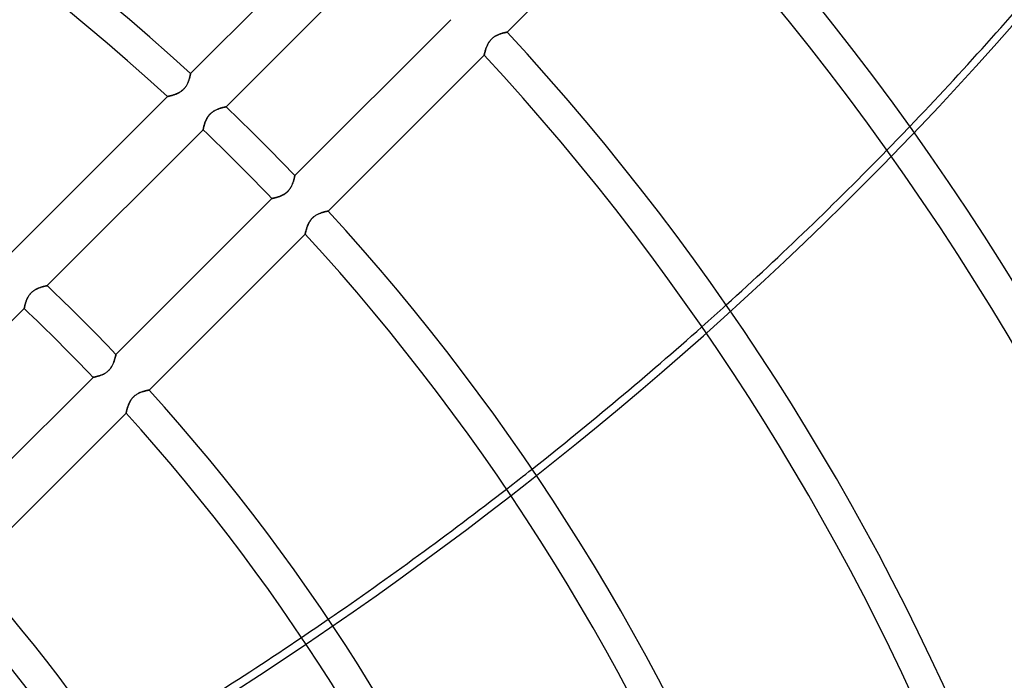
# Model space of a CAD drawing. Header units: millimetres. Extents: x -288 to 288, y -288 to 288.
# Tile 49 of 58: x 94 to 163, y 73 to 119. Entities that reach past the tile are written whole.
import ezdxf

# ---------------------------------------------------------------- set-up
doc = ezdxf.new("R2010")
doc.units = ezdxf.units.MM
doc.layers.add('MAIN-1', color=7, linetype='Continuous')
doc.layers.add('MAIN-2', color=7, linetype='Continuous')

msp = doc.modelspace()

# ---------------------------------------------------------------- linework, layer by layer
at = {"layer": 'MAIN-1'}
for p, q in [((127.911, 118.323), (138.786, 129.197)), ((116.724, 126.312), (105.848, 115.436)), ((108.323, 113.117), (119.192, 123.986)), ((123.986, 119.192), (113.117, 108.323)), ((127.029, 118.01), (127.079, 118.042)), ((127.079, 118.042), (127.13, 118.071)), ((127.13, 118.071), (127.181, 118.097)), ((127.181, 118.097), (127.232, 118.122)), ((127.232, 118.122), (127.283, 118.144)), ((127.283, 118.144), (127.333, 118.165)), ((127.333, 118.165), (127.382, 118.184)), ((127.382, 118.184), (127.431, 118.201)), ((127.431, 118.201), (127.478, 118.216)), ((127.478, 118.216), (127.524, 118.231)), ((127.524, 118.231), (127.568, 118.244)), ((127.568, 118.244), (127.611, 118.255)), ((127.611, 118.255), (127.651, 118.266)), ((127.651, 118.266), (127.69, 118.276)), ((127.69, 118.276), (127.725, 118.284)), ((127.725, 118.284), (127.759, 118.292)), ((127.759, 118.292), (127.789, 118.298)), ((127.789, 118.298), (127.817, 118.304)), ((127.817, 118.304), (127.841, 118.309)), ((127.841, 118.309), (127.862, 118.314)), ((127.862, 118.314), (127.88, 118.317)), ((127.88, 118.317), (127.894, 118.32)), ((127.894, 118.32), (127.903, 118.322)), ((127.903, 118.322), (127.909, 118.323)), ((127.909, 118.323), (127.911, 118.323)), ((126.489, 117.325), (126.51, 117.375)), ((126.51, 117.375), (126.533, 117.425)), ((126.533, 117.425), (126.558, 117.476)), ((126.558, 117.476), (126.585, 117.527)), ((126.585, 117.527), (126.615, 117.577)), ((126.615, 117.577), (126.646, 117.628)), ((126.646, 117.628), (126.68, 117.677)), ((126.68, 117.677), (126.717, 117.726)), ((126.717, 117.726), (126.755, 117.772)), ((126.755, 117.772), (126.796, 117.817)), ((126.796, 117.817), (126.839, 117.86)), ((126.839, 117.86), (126.883, 117.901)), ((126.883, 117.901), (126.931, 117.94)), ((126.931, 117.94), (126.979, 117.976)), ((126.979, 117.976), (127.029, 118.01)), ((115.436, 105.848), (126.312, 116.724)), ((126.312, 116.724), (126.313, 116.726)), ((126.313, 116.726), (126.314, 116.732)), ((126.314, 116.732), (126.316, 116.743)), ((126.316, 116.743), (126.319, 116.757)), ((126.319, 116.757), (126.323, 116.776)), ((126.323, 116.776), (126.328, 116.798)), ((126.328, 116.798), (126.334, 116.824)), ((126.334, 116.824), (126.341, 116.853)), ((126.341, 116.853), (126.349, 116.885)), ((126.349, 116.885), (126.358, 116.92)), ((126.358, 116.92), (126.368, 116.958)), ((126.368, 116.958), (126.379, 116.999)), ((126.379, 116.999), (126.391, 117.041)), ((126.391, 117.041), (126.404, 117.085)), ((126.404, 117.085), (126.419, 117.131)), ((126.419, 117.131), (126.434, 117.178)), ((126.434, 117.178), (126.451, 117.226)), ((126.451, 117.226), (126.469, 117.275)), ((126.469, 117.275), (126.489, 117.325)), ((105.816, 115.281), (105.808, 115.246)), ((105.823, 115.312), (105.816, 115.281)), ((105.829, 115.34), (105.823, 115.312)), ((105.834, 115.365), (105.829, 115.34)), ((105.838, 115.386), (105.834, 115.365)), ((105.842, 115.404), (105.838, 115.386)), ((105.844, 115.418), (105.842, 115.404)), ((105.846, 115.428), (105.844, 115.418)), ((105.847, 115.434), (105.846, 115.428)), ((105.848, 115.436), (105.847, 115.434)), ((105.564, 114.6), (105.533, 114.55)), ((105.593, 114.65), (105.564, 114.6)), ((105.619, 114.7), (105.593, 114.65)), ((105.644, 114.75), (105.619, 114.7)), ((105.666, 114.799), (105.644, 114.75)), ((105.686, 114.849), (105.666, 114.799)), ((105.705, 114.898), (105.686, 114.849)), ((105.723, 114.946), (105.705, 114.898)), ((105.739, 114.994), (105.723, 114.946)), ((105.753, 115.04), (105.739, 114.994)), ((105.766, 115.085), (105.753, 115.04)), ((105.779, 115.129), (105.766, 115.085)), ((105.79, 115.17), (105.779, 115.129)), ((105.799, 115.21), (105.79, 115.17)), ((105.808, 115.246), (105.799, 115.21)), ((104.526, 113.904), (104.485, 113.893)), ((104.568, 113.917), (104.526, 113.904)), ((104.613, 113.93), (104.568, 113.917)), ((104.659, 113.945), (104.613, 113.93)), ((104.706, 113.96), (104.659, 113.945)), ((104.755, 113.978), (104.706, 113.96)), ((104.804, 113.996), (104.755, 113.978)), ((104.854, 114.016), (104.804, 113.996)), ((104.904, 114.038), (104.854, 114.016)), ((104.955, 114.061), (104.904, 114.038)), ((105.005, 114.086), (104.955, 114.061)), ((105.055, 114.113), (105.005, 114.086)), ((105.106, 114.142), (105.055, 114.113)), ((105.155, 114.173), (105.106, 114.142)), ((105.204, 114.207), (105.155, 114.173)), ((105.252, 114.243), (105.204, 114.207)), ((105.298, 114.281), (105.252, 114.243)), ((105.343, 114.321), (105.298, 114.281)), ((105.385, 114.364), (105.343, 114.321)), ((105.426, 114.408), (105.385, 114.364)), ((105.464, 114.454), (105.426, 114.408)), ((105.5, 114.502), (105.464, 114.454)), ((105.533, 114.55), (105.5, 114.502)), ((104.248, 113.836), (93.37, 102.958)), ((104.25, 113.837), (104.248, 113.836)), ((104.257, 113.838), (104.25, 113.837)), ((104.267, 113.841), (104.257, 113.838)), ((104.282, 113.844), (104.267, 113.841)), ((104.301, 113.848), (104.282, 113.844)), ((104.323, 113.853), (104.301, 113.848)), ((104.35, 113.859), (104.323, 113.853)), ((104.379, 113.866), (104.35, 113.859)), ((104.412, 113.874), (104.379, 113.866)), ((104.447, 113.883), (104.412, 113.874)), ((104.485, 113.893), (104.447, 113.883)), ((107.114, 112.507), (107.152, 112.553)), ((107.152, 112.553), (107.193, 112.597)), ((107.193, 112.597), (107.235, 112.639)), ((107.235, 112.639), (107.28, 112.679)), ((107.28, 112.679), (107.326, 112.718)), ((107.326, 112.718), (107.374, 112.754)), ((107.374, 112.754), (107.423, 112.787)), ((107.423, 112.787), (107.472, 112.818)), ((107.472, 112.818), (107.522, 112.847)), ((107.522, 112.847), (107.573, 112.874)), ((107.573, 112.874), (107.623, 112.898)), ((107.623, 112.898), (107.673, 112.921)), ((107.673, 112.921), (107.723, 112.943)), ((107.723, 112.943), (107.773, 112.962)), ((107.773, 112.962), (107.822, 112.981)), ((107.822, 112.981), (107.871, 112.997)), ((107.871, 112.997), (107.918, 113.013)), ((107.918, 113.013), (107.964, 113.027)), ((107.964, 113.027), (108.008, 113.04)), ((108.008, 113.04), (108.05, 113.052)), ((108.05, 113.052), (108.09, 113.063)), ((108.09, 113.063), (108.127, 113.072)), ((108.127, 113.072), (108.162, 113.081)), ((108.162, 113.081), (108.194, 113.088)), ((108.194, 113.088), (108.223, 113.095)), ((108.223, 113.095), (108.249, 113.101)), ((108.249, 113.101), (108.271, 113.106)), ((108.271, 113.106), (108.289, 113.11)), ((108.289, 113.11), (108.304, 113.113)), ((108.304, 113.113), (108.314, 113.115)), ((108.314, 113.115), (108.32, 113.116)), ((108.32, 113.116), (108.323, 113.117)), ((106.796, 111.83), (106.809, 111.874)), ((106.809, 111.874), (106.822, 111.919)), ((106.822, 111.919), (106.837, 111.966)), ((106.837, 111.966), (106.853, 112.014)), ((106.853, 112.014), (106.871, 112.062)), ((106.871, 112.062), (106.89, 112.111)), ((106.89, 112.111), (106.911, 112.161)), ((106.911, 112.161), (106.933, 112.21)), ((106.933, 112.21), (106.958, 112.261)), ((106.958, 112.261), (106.984, 112.311)), ((106.984, 112.311), (107.013, 112.361)), ((107.013, 112.361), (107.044, 112.41)), ((107.044, 112.41), (107.078, 112.459)), ((107.078, 112.459), (107.114, 112.507)), ((95.854, 100.649), (106.724, 111.518)), ((106.724, 111.518), (106.725, 111.52)), ((106.725, 111.52), (106.726, 111.527)), ((106.726, 111.527), (106.728, 111.537)), ((106.728, 111.537), (106.731, 111.551)), ((106.731, 111.551), (106.734, 111.569)), ((106.734, 111.569), (106.739, 111.591)), ((106.739, 111.591), (106.744, 111.616)), ((106.744, 111.616), (106.75, 111.645)), ((106.75, 111.645), (106.757, 111.677)), ((106.757, 111.677), (106.766, 111.711)), ((106.766, 111.711), (106.775, 111.749)), ((106.775, 111.749), (106.785, 111.788)), ((106.785, 111.788), (106.796, 111.83)), ((112.949, 107.74), (112.93, 107.694)), ((112.967, 107.786), (112.949, 107.74)), ((112.984, 107.832), (112.967, 107.786)), ((112.999, 107.876), (112.984, 107.832)), ((113.014, 107.92), (112.999, 107.876)), ((113.027, 107.963), (113.014, 107.92)), ((113.039, 108.004), (113.027, 107.963)), ((113.05, 108.043), (113.039, 108.004)), ((113.06, 108.081), (113.05, 108.043)), ((113.07, 108.117), (113.06, 108.081)), ((113.078, 108.15), (113.07, 108.117)), ((113.085, 108.181), (113.078, 108.15)), ((113.092, 108.21), (113.085, 108.181)), ((113.098, 108.235), (113.092, 108.21)), ((113.103, 108.258), (113.098, 108.235)), ((113.107, 108.277), (113.103, 108.258)), ((113.111, 108.293), (113.107, 108.277)), ((113.113, 108.306), (113.111, 108.293)), ((113.115, 108.315), (113.113, 108.306)), ((113.116, 108.321), (113.115, 108.315)), ((113.117, 108.323), (113.116, 108.321)), ((112.428, 107.056), (112.382, 107.026)), ((112.474, 107.089), (112.428, 107.056)), ((112.518, 107.123), (112.474, 107.089)), ((112.561, 107.16), (112.518, 107.123)), ((112.602, 107.198), (112.561, 107.16)), ((112.641, 107.238), (112.602, 107.198)), ((112.679, 107.279), (112.641, 107.238)), ((112.715, 107.323), (112.679, 107.279)), ((112.749, 107.367), (112.715, 107.323)), ((112.781, 107.413), (112.749, 107.367)), ((112.81, 107.459), (112.781, 107.413)), ((112.838, 107.506), (112.81, 107.459)), ((112.864, 107.553), (112.838, 107.506)), ((112.888, 107.6), (112.864, 107.553)), ((112.91, 107.647), (112.888, 107.6)), ((112.93, 107.694), (112.91, 107.647)), ((111.518, 106.724), (100.649, 95.854)), ((111.52, 106.725), (111.518, 106.724)), ((111.526, 106.726), (111.52, 106.725)), ((111.535, 106.727), (111.526, 106.726)), ((111.547, 106.73), (111.535, 106.727)), ((111.563, 106.733), (111.547, 106.73)), ((111.582, 106.737), (111.563, 106.733)), ((111.605, 106.742), (111.582, 106.737)), ((111.63, 106.747), (111.605, 106.742)), ((111.658, 106.753), (111.63, 106.747)), ((111.689, 106.76), (111.658, 106.753)), ((111.722, 106.768), (111.689, 106.76)), ((111.758, 106.777), (111.722, 106.768)), ((111.795, 106.787), (111.758, 106.777)), ((111.835, 106.798), (111.795, 106.787)), ((111.876, 106.809), (111.835, 106.798)), ((111.919, 106.822), (111.876, 106.809)), ((111.963, 106.836), (111.919, 106.822)), ((112.008, 106.851), (111.963, 106.836)), ((112.054, 106.868), (112.008, 106.851)), ((112.1, 106.886), (112.054, 106.868)), ((112.147, 106.905), (112.1, 106.886)), ((112.194, 106.926), (112.147, 106.905)), ((112.241, 106.948), (112.194, 106.926)), ((112.288, 106.972), (112.241, 106.948)), ((112.335, 106.998), (112.288, 106.972)), ((112.382, 107.026), (112.335, 106.998)), ((114.777, 105.656), (114.824, 105.677)), ((114.824, 105.677), (114.871, 105.695)), ((114.871, 105.695), (114.917, 105.713)), ((114.917, 105.713), (114.962, 105.728)), ((114.962, 105.728), (115.007, 105.743)), ((115.007, 105.743), (115.05, 105.756)), ((115.05, 105.756), (115.091, 105.768)), ((115.091, 105.768), (115.131, 105.779)), ((115.131, 105.779), (115.169, 105.789)), ((115.169, 105.789), (115.205, 105.798)), ((115.205, 105.798), (115.24, 105.807)), ((115.24, 105.807), (115.272, 105.814)), ((115.272, 105.814), (115.301, 105.82)), ((115.301, 105.82), (115.328, 105.826)), ((115.328, 105.826), (115.353, 105.831)), ((115.353, 105.831), (115.374, 105.836)), ((115.374, 105.836), (115.393, 105.839)), ((115.393, 105.839), (115.408, 105.842)), ((115.408, 105.842), (115.42, 105.845)), ((115.42, 105.845), (115.429, 105.846)), ((115.429, 105.846), (115.434, 105.847)), ((115.434, 105.847), (115.436, 105.848)), ((114.072, 104.977), (114.096, 105.025)), ((114.096, 105.025), (114.122, 105.072)), ((114.122, 105.072), (114.15, 105.12)), ((114.15, 105.12), (114.181, 105.167)), ((114.181, 105.167), (114.213, 105.213)), ((114.213, 105.213), (114.247, 105.258)), ((114.247, 105.258), (114.284, 105.301)), ((114.284, 105.301), (114.322, 105.343)), ((114.322, 105.343), (114.362, 105.384)), ((114.362, 105.384), (114.404, 105.422)), ((114.404, 105.422), (114.448, 105.459)), ((114.448, 105.459), (114.493, 105.494)), ((114.493, 105.494), (114.539, 105.526)), ((114.539, 105.526), (114.586, 105.556)), ((114.586, 105.556), (114.633, 105.584)), ((114.633, 105.584), (114.681, 105.61)), ((114.681, 105.61), (114.729, 105.634)), ((114.729, 105.634), (114.777, 105.656)), ((113.846, 104.294), (113.851, 104.313)), ((113.851, 104.313), (113.856, 104.336)), ((113.856, 104.336), (113.862, 104.362)), ((113.862, 104.362), (113.869, 104.391)), ((113.869, 104.391), (113.877, 104.422)), ((113.877, 104.422), (113.886, 104.456)), ((113.886, 104.456), (113.895, 104.492)), ((113.895, 104.492), (113.906, 104.53)), ((113.906, 104.53), (113.917, 104.57)), ((113.917, 104.57), (113.93, 104.612)), ((113.93, 104.612), (113.943, 104.655)), ((113.943, 104.655), (113.958, 104.699)), ((113.958, 104.699), (113.974, 104.744)), ((113.974, 104.744), (113.99, 104.79)), ((113.99, 104.79), (114.009, 104.836)), ((114.009, 104.836), (114.028, 104.883)), ((114.028, 104.883), (114.049, 104.93)), ((114.049, 104.93), (114.072, 104.977)), ((102.958, 93.37), (113.836, 104.248)), ((113.836, 104.248), (113.837, 104.25)), ((113.837, 104.25), (113.838, 104.256)), ((113.838, 104.256), (113.84, 104.265)), ((113.84, 104.265), (113.843, 104.278)), ((113.843, 104.278), (113.846, 104.294)), ((94.767, 100.171), (94.811, 100.211)), ((94.811, 100.211), (94.858, 100.249)), ((94.858, 100.249), (94.906, 100.285)), ((94.906, 100.285), (94.955, 100.318)), ((94.955, 100.318), (95.004, 100.35)), ((95.004, 100.35), (95.054, 100.378)), ((95.054, 100.378), (95.104, 100.405)), ((95.104, 100.405), (95.155, 100.43)), ((95.155, 100.43), (95.205, 100.453)), ((95.205, 100.453), (95.255, 100.474)), ((95.255, 100.474), (95.305, 100.494)), ((95.305, 100.494), (95.354, 100.512)), ((95.354, 100.512), (95.402, 100.529)), ((95.402, 100.529), (95.449, 100.544)), ((95.449, 100.544), (95.495, 100.559)), ((95.495, 100.559), (95.539, 100.572)), ((95.539, 100.572), (95.581, 100.583)), ((95.581, 100.583), (95.621, 100.594)), ((95.621, 100.594), (95.659, 100.604)), ((95.659, 100.604), (95.694, 100.613)), ((95.694, 100.613), (95.726, 100.62)), ((95.726, 100.62), (95.755, 100.627)), ((95.755, 100.627), (95.78, 100.633)), ((95.78, 100.633), (95.803, 100.638)), ((95.803, 100.638), (95.821, 100.642)), ((95.821, 100.642), (95.835, 100.645)), ((95.835, 100.645), (95.846, 100.647)), ((95.846, 100.647), (95.852, 100.648)), ((95.852, 100.648), (95.854, 100.649)), ((94.354, 99.451), (94.368, 99.498)), ((94.368, 99.498), (94.385, 99.545)), ((94.385, 99.545), (94.402, 99.594)), ((94.402, 99.594), (94.421, 99.643)), ((94.421, 99.643), (94.442, 99.692)), ((94.442, 99.692), (94.464, 99.742)), ((94.464, 99.742), (94.489, 99.792)), ((94.489, 99.792), (94.516, 99.842)), ((94.516, 99.842), (94.544, 99.892)), ((94.544, 99.892), (94.576, 99.942)), ((94.576, 99.942), (94.609, 99.991)), ((94.609, 99.991), (94.646, 100.038)), ((94.646, 100.038), (94.684, 100.084)), ((94.684, 100.084), (94.724, 100.128)), ((94.724, 100.128), (94.767, 100.171)), ((83.385, 88.179), (94.256, 99.05)), ((94.256, 99.052), (94.257, 99.058)), ((94.256, 99.05), (94.256, 99.052)), ((94.257, 99.058), (94.259, 99.069)), ((94.259, 99.069), (94.262, 99.083)), ((94.262, 99.083), (94.266, 99.101)), ((94.266, 99.101), (94.27, 99.123)), ((94.27, 99.123), (94.276, 99.148)), ((94.276, 99.148), (94.282, 99.177)), ((94.282, 99.177), (94.289, 99.208)), ((94.289, 99.208), (94.297, 99.243)), ((94.297, 99.243), (94.306, 99.28)), ((94.306, 99.28), (94.316, 99.32)), ((94.316, 99.32), (94.328, 99.362)), ((94.328, 99.362), (94.34, 99.406)), ((94.34, 99.406), (94.354, 99.451)), ((100.531, 95.408), (100.515, 95.363)), ((100.545, 95.452), (100.531, 95.408)), ((100.558, 95.494), (100.545, 95.452)), ((100.571, 95.535), (100.558, 95.494)), ((100.582, 95.575), (100.571, 95.535)), ((100.592, 95.613), (100.582, 95.575)), ((100.601, 95.649), (100.592, 95.613)), ((100.61, 95.682), (100.601, 95.649)), ((100.617, 95.713), (100.61, 95.682)), ((100.624, 95.742), (100.617, 95.713)), ((100.63, 95.767), (100.624, 95.742)), ((100.635, 95.79), (100.63, 95.767)), ((100.639, 95.809), (100.635, 95.79)), ((100.643, 95.825), (100.639, 95.809)), ((100.645, 95.838), (100.643, 95.825)), ((100.647, 95.847), (100.645, 95.838)), ((100.648, 95.853), (100.647, 95.847)), ((100.649, 95.854), (100.648, 95.853)), ((100.093, 94.691), (100.05, 94.655)), ((100.134, 94.729), (100.093, 94.691)), ((100.173, 94.769), (100.134, 94.729)), ((100.21, 94.811), (100.173, 94.769)), ((100.246, 94.854), (100.21, 94.811)), ((100.28, 94.899), (100.246, 94.854)), ((100.312, 94.945), (100.28, 94.899)), ((100.342, 94.991), (100.312, 94.945)), ((100.369, 95.038), (100.342, 94.991)), ((100.395, 95.085), (100.369, 95.038)), ((100.419, 95.132), (100.395, 95.085)), ((100.441, 95.179), (100.419, 95.132)), ((100.462, 95.226), (100.441, 95.179)), ((100.481, 95.272), (100.462, 95.226)), ((100.499, 95.318), (100.481, 95.272)), ((100.515, 95.363), (100.499, 95.318)), ((99.05, 94.256), (88.179, 83.385)), ((99.052, 94.256), (99.05, 94.256)), ((99.057, 94.257), (99.052, 94.256)), ((99.066, 94.259), (99.057, 94.257)), ((99.079, 94.261), (99.066, 94.259)), ((99.095, 94.265), (99.079, 94.261)), ((99.114, 94.269), (99.095, 94.265)), ((99.136, 94.273), (99.114, 94.269)), ((99.162, 94.279), (99.136, 94.273)), ((99.19, 94.285), (99.162, 94.279)), ((99.221, 94.292), (99.19, 94.285)), ((99.254, 94.3), (99.221, 94.292)), ((99.289, 94.309), (99.254, 94.3)), ((99.327, 94.318), (99.289, 94.309)), ((99.367, 94.329), (99.327, 94.318)), ((99.408, 94.341), (99.367, 94.329)), ((99.451, 94.354), (99.408, 94.341)), ((99.495, 94.368), (99.451, 94.354)), ((99.54, 94.383), (99.495, 94.368)), ((99.586, 94.399), (99.54, 94.383)), ((99.632, 94.417), (99.586, 94.399)), ((99.679, 94.436), (99.632, 94.417)), ((99.726, 94.457), (99.679, 94.436)), ((99.773, 94.479), (99.726, 94.457)), ((99.82, 94.503), (99.773, 94.479)), ((99.867, 94.529), (99.82, 94.503)), ((99.914, 94.557), (99.867, 94.529)), ((99.96, 94.588), (99.914, 94.557)), ((100.005, 94.62), (99.96, 94.588)), ((100.05, 94.655), (100.005, 94.62)), ((102.691, 93.312), (102.728, 93.321)), ((102.728, 93.321), (102.762, 93.329)), ((102.762, 93.329), (102.794, 93.336)), ((102.794, 93.336), (102.823, 93.343)), ((102.823, 93.343), (102.85, 93.348)), ((102.85, 93.348), (102.875, 93.353)), ((102.875, 93.353), (102.896, 93.358)), ((102.896, 93.358), (102.915, 93.361)), ((102.915, 93.361), (102.93, 93.364)), ((102.93, 93.364), (102.942, 93.367)), ((102.942, 93.367), (102.951, 93.368)), ((102.951, 93.368), (102.956, 93.369)), ((102.956, 93.369), (102.958, 93.37)), ((101.645, 92.594), (101.673, 92.642)), ((101.673, 92.642), (101.703, 92.688)), ((101.703, 92.688), (101.735, 92.735)), ((101.735, 92.735), (101.77, 92.78)), ((101.77, 92.78), (101.806, 92.824)), ((101.806, 92.824), (101.844, 92.866)), ((101.844, 92.866), (101.884, 92.906)), ((101.884, 92.906), (101.926, 92.944)), ((101.926, 92.944), (101.97, 92.981)), ((101.97, 92.981), (102.015, 93.016)), ((102.015, 93.016), (102.061, 93.048)), ((102.061, 93.048), (102.108, 93.079)), ((102.108, 93.079), (102.156, 93.107)), ((102.156, 93.107), (102.203, 93.133)), ((102.203, 93.133), (102.251, 93.157)), ((102.251, 93.157), (102.299, 93.179)), ((102.299, 93.179), (102.346, 93.199)), ((102.346, 93.199), (102.393, 93.218)), ((102.393, 93.218), (102.439, 93.235)), ((102.439, 93.235), (102.485, 93.251)), ((102.485, 93.251), (102.529, 93.265)), ((102.529, 93.265), (102.572, 93.279)), ((102.572, 93.279), (102.613, 93.291)), ((102.613, 93.291), (102.653, 93.302)), ((102.653, 93.302), (102.691, 93.312)), ((101.399, 91.944), (101.407, 91.978)), ((101.407, 91.978), (101.417, 92.014)), ((101.417, 92.014), (101.428, 92.052)), ((101.428, 92.052), (101.439, 92.092)), ((101.439, 92.092), (101.452, 92.134)), ((101.452, 92.134), (101.465, 92.177)), ((101.465, 92.177), (101.48, 92.221)), ((101.48, 92.221), (101.496, 92.266)), ((101.496, 92.266), (101.513, 92.312)), ((101.513, 92.312), (101.531, 92.358)), ((101.531, 92.358), (101.551, 92.404)), ((101.551, 92.404), (101.571, 92.452)), ((101.571, 92.452), (101.594, 92.499)), ((101.594, 92.499), (101.618, 92.547)), ((101.618, 92.547), (101.645, 92.594)), ((90.476, 80.888), (101.358, 91.77)), ((101.358, 91.771), (101.36, 91.777)), ((101.358, 91.77), (101.358, 91.771)), ((101.36, 91.777), (101.362, 91.786)), ((101.362, 91.786), (101.364, 91.799)), ((101.364, 91.799), (101.368, 91.815)), ((101.368, 91.815), (101.373, 91.835)), ((101.373, 91.835), (101.378, 91.858)), ((101.378, 91.858), (101.384, 91.884)), ((101.384, 91.884), (101.391, 91.913)), ((101.391, 91.913), (101.399, 91.944))]:
    msp.add_line(p, q, dxfattribs=at)
for radius, start, end in [(156.618, 47.48113, 132.51889), (154.358, 47.51745, 132.48251), (209.502, 0, 43.14544), (207.242, 0, 43.12522), (191.874, 0, 42.97499), (189.614, 0, 42.95086), (174.246, 0, 42.77004), (171.986, 0, 42.7407), (156.618, 43.75971, 46.24027), (154.358, 43.74155, 46.25844), (156.618, 0, 42.51891), (154.358, 0, 42.48253), (138.99, 43.60243, 46.39761), (136.73, 43.57928, 46.4207), (138.99, 0, 42.20396), (136.73, 0, 42.15772), (121.362, 0, 41.79744), (119.102, 0, 41.86505)]:
    msp.add_arc((0, 0), radius, start, end, dxfattribs=at)
for start_param, end_param in [(2.157257, 2.228425), (2.077485, 2.146927), (1.999288, 2.06738), (1.922256, 1.989356), (1.845958, 1.912442)]:
    msp.add_ellipse((-16.676, 222.18), major_axis=(-223.536, -72.631), ratio=0.809017, start_param=start_param, end_param=end_param, dxfattribs=at)
at = {"layer": 'MAIN-2'}
for p, q in [((127.075, 118.039), (127.026, 118.008)), ((127.125, 118.068), (127.075, 118.039)), ((127.175, 118.094), (127.125, 118.068)), ((127.225, 118.119), (127.175, 118.094)), ((127.275, 118.141), (127.225, 118.119)), ((127.324, 118.161), (127.275, 118.141)), ((127.373, 118.18), (127.324, 118.161)), ((127.421, 118.198), (127.373, 118.18)), ((127.469, 118.214), (127.421, 118.198)), ((127.515, 118.228), (127.469, 118.214)), ((127.56, 118.241), (127.515, 118.228)), ((127.604, 118.254), (127.56, 118.241)), ((127.646, 118.265), (127.604, 118.254)), ((127.685, 118.274), (127.646, 118.265)), ((127.722, 118.283), (127.685, 118.274)), ((127.756, 118.291), (127.722, 118.283)), ((127.787, 118.298), (127.756, 118.291)), ((127.815, 118.304), (127.787, 118.298)), ((127.84, 118.309), (127.815, 118.304)), ((127.862, 118.313), (127.84, 118.309)), ((127.879, 118.317), (127.862, 118.313)), ((127.893, 118.32), (127.879, 118.317)), ((127.903, 118.322), (127.893, 118.32)), ((127.909, 118.323), (127.903, 118.322)), ((127.911, 118.323), (127.909, 118.323)), ((126.513, 117.38), (126.491, 117.33)), ((126.536, 117.43), (126.513, 117.38)), ((126.561, 117.48), (126.536, 117.43)), ((126.588, 117.531), (126.561, 117.48)), ((126.617, 117.581), (126.588, 117.531)), ((126.648, 117.631), (126.617, 117.581)), ((126.682, 117.68), (126.648, 117.631)), ((126.718, 117.728), (126.682, 117.68)), ((126.756, 117.774), (126.718, 117.728)), ((126.797, 117.818), (126.756, 117.774)), ((126.839, 117.86), (126.797, 117.818)), ((126.883, 117.901), (126.839, 117.86)), ((126.929, 117.939), (126.883, 117.901)), ((126.977, 117.975), (126.929, 117.939)), ((127.026, 118.008), (126.977, 117.975)), ((126.313, 116.726), (126.312, 116.724)), ((126.314, 116.732), (126.313, 116.726)), ((126.316, 116.743), (126.314, 116.732)), ((126.319, 116.758), (126.316, 116.743)), ((126.324, 116.776), (126.319, 116.758)), ((126.329, 116.799), (126.324, 116.776)), ((126.335, 116.825), (126.329, 116.799)), ((126.342, 116.855), (126.335, 116.825)), ((126.35, 116.887), (126.342, 116.855)), ((126.359, 116.923), (126.35, 116.887)), ((126.369, 116.961), (126.359, 116.923)), ((126.38, 117.001), (126.369, 116.961)), ((126.392, 117.044), (126.38, 117.001)), ((126.405, 117.088), (126.392, 117.044)), ((126.42, 117.134), (126.405, 117.088)), ((126.435, 117.182), (126.42, 117.134)), ((126.453, 117.23), (126.435, 117.182)), ((126.471, 117.28), (126.453, 117.23)), ((126.491, 117.33), (126.471, 117.28)), ((105.814, 115.272), (105.82, 115.301)), ((105.82, 115.301), (105.826, 115.328)), ((105.826, 115.328), (105.831, 115.353)), ((105.831, 115.353), (105.836, 115.374)), ((105.836, 115.374), (105.839, 115.393)), ((105.839, 115.393), (105.842, 115.408)), ((105.842, 115.408), (105.845, 115.42)), ((105.845, 115.42), (105.846, 115.429)), ((105.846, 115.429), (105.847, 115.434)), ((105.847, 115.434), (105.848, 115.436)), ((105.556, 114.586), (105.584, 114.633)), ((105.584, 114.633), (105.61, 114.681)), ((105.61, 114.681), (105.634, 114.729)), ((105.634, 114.729), (105.656, 114.777)), ((105.656, 114.777), (105.677, 114.824)), ((105.677, 114.824), (105.695, 114.871)), ((105.695, 114.871), (105.713, 114.917)), ((105.713, 114.917), (105.728, 114.962)), ((105.728, 114.962), (105.743, 115.007)), ((105.743, 115.007), (105.756, 115.05)), ((105.756, 115.05), (105.768, 115.091)), ((105.768, 115.091), (105.779, 115.131)), ((105.779, 115.131), (105.789, 115.169)), ((105.789, 115.169), (105.798, 115.205)), ((105.798, 115.205), (105.807, 115.24)), ((105.807, 115.24), (105.814, 115.272)), ((104.492, 113.895), (104.53, 113.906)), ((104.53, 113.906), (104.57, 113.917)), ((104.57, 113.917), (104.612, 113.93)), ((104.612, 113.93), (104.655, 113.943)), ((104.655, 113.943), (104.699, 113.958)), ((104.699, 113.958), (104.744, 113.974)), ((104.744, 113.974), (104.79, 113.99)), ((104.79, 113.99), (104.836, 114.009)), ((104.836, 114.009), (104.883, 114.028)), ((104.883, 114.028), (104.93, 114.049)), ((104.93, 114.049), (104.977, 114.072)), ((104.977, 114.072), (105.025, 114.096)), ((105.025, 114.096), (105.072, 114.122)), ((105.072, 114.122), (105.12, 114.15)), ((105.12, 114.15), (105.167, 114.181)), ((105.167, 114.181), (105.213, 114.213)), ((105.213, 114.213), (105.258, 114.247)), ((105.258, 114.247), (105.301, 114.284)), ((105.301, 114.284), (105.343, 114.322)), ((105.343, 114.322), (105.384, 114.362)), ((105.384, 114.362), (105.422, 114.404)), ((105.422, 114.404), (105.459, 114.448)), ((105.459, 114.448), (105.494, 114.493)), ((105.494, 114.493), (105.526, 114.539)), ((105.526, 114.539), (105.556, 114.586)), ((104.248, 113.836), (104.25, 113.837)), ((104.25, 113.837), (104.256, 113.838)), ((104.256, 113.838), (104.265, 113.84)), ((104.265, 113.84), (104.278, 113.843)), ((104.278, 113.843), (104.294, 113.846)), ((104.294, 113.846), (104.313, 113.851)), ((104.313, 113.851), (104.336, 113.856)), ((104.336, 113.856), (104.362, 113.862)), ((104.362, 113.862), (104.391, 113.869)), ((104.391, 113.869), (104.422, 113.877)), ((104.422, 113.877), (104.456, 113.886)), ((104.456, 113.886), (104.492, 113.895)), ((107.16, 112.561), (107.123, 112.518)), ((107.198, 112.602), (107.16, 112.561)), ((107.238, 112.641), (107.198, 112.602)), ((107.279, 112.679), (107.238, 112.641)), ((107.323, 112.715), (107.279, 112.679)), ((107.367, 112.749), (107.323, 112.715)), ((107.413, 112.781), (107.367, 112.749)), ((107.459, 112.81), (107.413, 112.781)), ((107.506, 112.838), (107.459, 112.81)), ((107.553, 112.864), (107.506, 112.838)), ((107.6, 112.888), (107.553, 112.864)), ((107.647, 112.91), (107.6, 112.888)), ((107.694, 112.93), (107.647, 112.91)), ((107.74, 112.949), (107.694, 112.93)), ((107.786, 112.967), (107.74, 112.949)), ((107.832, 112.984), (107.786, 112.967)), ((107.876, 112.999), (107.832, 112.984)), ((107.92, 113.014), (107.876, 112.999)), ((107.963, 113.027), (107.92, 113.014)), ((108.004, 113.039), (107.963, 113.027)), ((108.043, 113.05), (108.004, 113.039)), ((108.081, 113.06), (108.043, 113.05)), ((108.117, 113.07), (108.081, 113.06)), ((108.15, 113.078), (108.117, 113.07)), ((108.181, 113.085), (108.15, 113.078)), ((108.21, 113.092), (108.181, 113.085)), ((108.235, 113.098), (108.21, 113.092)), ((108.258, 113.103), (108.235, 113.098)), ((108.277, 113.107), (108.258, 113.103)), ((108.293, 113.111), (108.277, 113.107)), ((108.306, 113.113), (108.293, 113.111)), ((108.315, 113.115), (108.306, 113.113)), ((108.321, 113.116), (108.315, 113.115)), ((108.323, 113.117), (108.321, 113.116)), ((106.809, 111.876), (106.798, 111.835)), ((106.822, 111.919), (106.809, 111.876)), ((106.836, 111.963), (106.822, 111.919)), ((106.851, 112.008), (106.836, 111.963)), ((106.868, 112.054), (106.851, 112.008)), ((106.886, 112.1), (106.868, 112.054)), ((106.905, 112.147), (106.886, 112.1)), ((106.926, 112.194), (106.905, 112.147)), ((106.948, 112.241), (106.926, 112.194)), ((106.972, 112.288), (106.948, 112.241)), ((106.998, 112.335), (106.972, 112.288)), ((107.026, 112.382), (106.998, 112.335)), ((107.056, 112.428), (107.026, 112.382)), ((107.089, 112.474), (107.056, 112.428)), ((107.123, 112.518), (107.089, 112.474)), ((106.725, 111.52), (106.724, 111.518)), ((106.726, 111.526), (106.725, 111.52)), ((106.727, 111.535), (106.726, 111.526)), ((106.73, 111.547), (106.727, 111.535)), ((106.733, 111.563), (106.73, 111.547)), ((106.737, 111.582), (106.733, 111.563)), ((106.742, 111.605), (106.737, 111.582)), ((106.747, 111.63), (106.742, 111.605)), ((106.753, 111.658), (106.747, 111.63)), ((106.76, 111.689), (106.753, 111.658)), ((106.768, 111.722), (106.76, 111.689)), ((106.777, 111.758), (106.768, 111.722)), ((106.787, 111.795), (106.777, 111.758)), ((106.798, 111.835), (106.787, 111.795)), ((112.943, 107.723), (112.962, 107.773)), ((112.962, 107.773), (112.981, 107.822)), ((112.981, 107.822), (112.997, 107.871)), ((112.997, 107.871), (113.013, 107.918)), ((113.013, 107.918), (113.027, 107.964)), ((113.027, 107.964), (113.04, 108.008)), ((113.04, 108.008), (113.052, 108.05)), ((113.052, 108.05), (113.063, 108.09)), ((113.063, 108.09), (113.072, 108.127)), ((113.072, 108.127), (113.081, 108.162)), ((113.081, 108.162), (113.088, 108.194)), ((113.088, 108.194), (113.095, 108.223)), ((113.095, 108.223), (113.101, 108.249)), ((113.101, 108.249), (113.106, 108.271)), ((113.106, 108.271), (113.11, 108.289)), ((113.11, 108.289), (113.113, 108.304)), ((113.113, 108.304), (113.115, 108.314)), ((113.115, 108.314), (113.116, 108.32)), ((113.116, 108.32), (113.117, 108.323)), ((112.361, 107.013), (112.41, 107.044)), ((112.41, 107.044), (112.459, 107.078)), ((112.459, 107.078), (112.507, 107.114)), ((112.507, 107.114), (112.553, 107.152)), ((112.553, 107.152), (112.597, 107.193)), ((112.597, 107.193), (112.639, 107.235)), ((112.639, 107.235), (112.679, 107.28)), ((112.679, 107.28), (112.718, 107.326)), ((112.718, 107.326), (112.754, 107.374)), ((112.754, 107.374), (112.787, 107.423)), ((112.787, 107.423), (112.818, 107.472)), ((112.818, 107.472), (112.847, 107.522)), ((112.847, 107.522), (112.874, 107.573)), ((112.874, 107.573), (112.898, 107.623)), ((112.898, 107.623), (112.921, 107.673)), ((112.921, 107.673), (112.943, 107.723)), ((111.518, 106.724), (111.52, 106.725)), ((111.52, 106.725), (111.527, 106.726)), ((111.527, 106.726), (111.537, 106.728)), ((111.537, 106.728), (111.551, 106.731)), ((111.551, 106.731), (111.569, 106.734)), ((111.569, 106.734), (111.591, 106.739)), ((111.591, 106.739), (111.616, 106.744)), ((111.616, 106.744), (111.645, 106.75)), ((111.645, 106.75), (111.677, 106.757)), ((111.677, 106.757), (111.711, 106.766)), ((111.711, 106.766), (111.749, 106.775)), ((111.749, 106.775), (111.788, 106.785)), ((111.788, 106.785), (111.83, 106.796)), ((111.83, 106.796), (111.874, 106.809)), ((111.874, 106.809), (111.919, 106.822)), ((111.919, 106.822), (111.966, 106.837)), ((111.966, 106.837), (112.014, 106.853)), ((112.014, 106.853), (112.062, 106.871)), ((112.062, 106.871), (112.111, 106.89)), ((112.111, 106.89), (112.161, 106.911)), ((112.161, 106.911), (112.21, 106.933)), ((112.21, 106.933), (112.261, 106.958)), ((112.261, 106.958), (112.311, 106.984)), ((112.311, 106.984), (112.361, 107.013)), ((114.849, 105.686), (114.799, 105.666)), ((114.898, 105.705), (114.849, 105.686)), ((114.946, 105.723), (114.898, 105.705)), ((114.994, 105.739), (114.946, 105.723)), ((115.04, 105.753), (114.994, 105.739)), ((115.085, 105.766), (115.04, 105.753)), ((115.129, 105.779), (115.085, 105.766)), ((115.17, 105.79), (115.129, 105.779)), ((115.21, 105.799), (115.17, 105.79)), ((115.246, 105.808), (115.21, 105.799)), ((115.281, 105.816), (115.246, 105.808)), ((115.312, 105.823), (115.281, 105.816)), ((115.34, 105.829), (115.312, 105.823)), ((115.365, 105.834), (115.34, 105.829)), ((115.386, 105.838), (115.365, 105.834)), ((115.404, 105.842), (115.386, 105.838)), ((115.418, 105.844), (115.404, 105.842)), ((115.428, 105.846), (115.418, 105.844)), ((115.434, 105.847), (115.428, 105.846)), ((115.436, 105.848), (115.434, 105.847)), ((114.086, 105.005), (114.061, 104.955)), ((114.113, 105.055), (114.086, 105.005)), ((114.142, 105.106), (114.113, 105.055)), ((114.173, 105.155), (114.142, 105.106)), ((114.207, 105.204), (114.173, 105.155)), ((114.243, 105.252), (114.207, 105.204)), ((114.281, 105.298), (114.243, 105.252)), ((114.321, 105.343), (114.281, 105.298)), ((114.364, 105.385), (114.321, 105.343)), ((114.408, 105.426), (114.364, 105.385)), ((114.454, 105.464), (114.408, 105.426)), ((114.502, 105.5), (114.454, 105.464)), ((114.55, 105.533), (114.502, 105.5)), ((114.6, 105.564), (114.55, 105.533)), ((114.65, 105.593), (114.6, 105.564)), ((114.7, 105.619), (114.65, 105.593)), ((114.75, 105.644), (114.7, 105.619)), ((114.799, 105.666), (114.75, 105.644)), ((113.848, 104.301), (113.844, 104.282)), ((113.853, 104.323), (113.848, 104.301)), ((113.859, 104.35), (113.853, 104.323)), ((113.866, 104.379), (113.859, 104.35)), ((113.874, 104.412), (113.866, 104.379)), ((113.883, 104.447), (113.874, 104.412)), ((113.893, 104.485), (113.883, 104.447)), ((113.904, 104.526), (113.893, 104.485)), ((113.917, 104.568), (113.904, 104.526)), ((113.93, 104.613), (113.917, 104.568)), ((113.945, 104.659), (113.93, 104.613)), ((113.96, 104.706), (113.945, 104.659)), ((113.978, 104.755), (113.96, 104.706)), ((113.996, 104.804), (113.978, 104.755)), ((114.016, 104.854), (113.996, 104.804)), ((114.038, 104.904), (114.016, 104.854)), ((114.061, 104.955), (114.038, 104.904)), ((113.837, 104.25), (113.836, 104.248)), ((113.838, 104.257), (113.837, 104.25)), ((113.841, 104.267), (113.838, 104.257)), ((113.844, 104.282), (113.841, 104.267)), ((94.811, 100.21), (94.769, 100.173)), ((94.854, 100.246), (94.811, 100.21)), ((94.899, 100.28), (94.854, 100.246)), ((94.945, 100.312), (94.899, 100.28)), ((94.991, 100.342), (94.945, 100.312)), ((95.038, 100.369), (94.991, 100.342)), ((95.085, 100.395), (95.038, 100.369)), ((95.132, 100.419), (95.085, 100.395)), ((95.179, 100.441), (95.132, 100.419)), ((95.226, 100.462), (95.179, 100.441)), ((95.272, 100.481), (95.226, 100.462)), ((95.318, 100.499), (95.272, 100.481)), ((95.363, 100.515), (95.318, 100.499)), ((95.408, 100.531), (95.363, 100.515)), ((95.452, 100.545), (95.408, 100.531)), ((95.494, 100.558), (95.452, 100.545)), ((95.535, 100.571), (95.494, 100.558)), ((95.575, 100.582), (95.535, 100.571)), ((95.613, 100.592), (95.575, 100.582)), ((95.649, 100.601), (95.613, 100.592)), ((95.682, 100.61), (95.649, 100.601)), ((95.713, 100.617), (95.682, 100.61)), ((95.742, 100.624), (95.713, 100.617)), ((95.767, 100.63), (95.742, 100.624)), ((95.79, 100.635), (95.767, 100.63)), ((95.809, 100.639), (95.79, 100.635)), ((95.825, 100.643), (95.809, 100.639)), ((95.838, 100.645), (95.825, 100.643)), ((95.847, 100.647), (95.838, 100.645)), ((95.853, 100.648), (95.847, 100.647)), ((95.854, 100.649), (95.853, 100.648)), ((94.368, 99.495), (94.354, 99.451)), ((94.383, 99.54), (94.368, 99.495)), ((94.399, 99.586), (94.383, 99.54)), ((94.417, 99.632), (94.399, 99.586)), ((94.436, 99.679), (94.417, 99.632)), ((94.457, 99.726), (94.436, 99.679)), ((94.479, 99.773), (94.457, 99.726)), ((94.503, 99.82), (94.479, 99.773)), ((94.529, 99.867), (94.503, 99.82)), ((94.557, 99.914), (94.529, 99.867)), ((94.588, 99.96), (94.557, 99.914)), ((94.62, 100.005), (94.588, 99.96)), ((94.655, 100.05), (94.62, 100.005)), ((94.691, 100.093), (94.655, 100.05)), ((94.729, 100.134), (94.691, 100.093)), ((94.769, 100.173), (94.729, 100.134)), ((94.257, 99.057), (94.256, 99.052)), ((94.256, 99.052), (94.256, 99.05)), ((94.259, 99.066), (94.257, 99.057)), ((94.261, 99.079), (94.259, 99.066)), ((94.265, 99.095), (94.261, 99.079)), ((94.269, 99.114), (94.265, 99.095)), ((94.273, 99.136), (94.269, 99.114)), ((94.279, 99.162), (94.273, 99.136)), ((94.285, 99.19), (94.279, 99.162)), ((94.292, 99.221), (94.285, 99.19)), ((94.3, 99.254), (94.292, 99.221)), ((94.309, 99.289), (94.3, 99.254)), ((94.318, 99.327), (94.309, 99.289)), ((94.329, 99.367), (94.318, 99.327)), ((94.341, 99.408), (94.329, 99.367)), ((94.354, 99.451), (94.341, 99.408)), ((100.512, 95.354), (100.529, 95.402)), ((100.529, 95.402), (100.544, 95.449)), ((100.544, 95.449), (100.559, 95.495)), ((100.559, 95.495), (100.572, 95.539)), ((100.572, 95.539), (100.583, 95.581)), ((100.583, 95.581), (100.594, 95.621)), ((100.594, 95.621), (100.604, 95.659)), ((100.604, 95.659), (100.613, 95.694)), ((100.613, 95.694), (100.62, 95.726)), ((100.62, 95.726), (100.627, 95.755)), ((100.627, 95.755), (100.633, 95.78)), ((100.633, 95.78), (100.638, 95.803)), ((100.638, 95.803), (100.642, 95.821)), ((100.642, 95.821), (100.645, 95.835)), ((100.645, 95.835), (100.647, 95.846)), ((100.647, 95.846), (100.648, 95.852)), ((100.648, 95.852), (100.649, 95.854)), ((100.084, 94.684), (100.128, 94.724)), ((100.128, 94.724), (100.171, 94.767)), ((100.171, 94.767), (100.211, 94.811)), ((100.211, 94.811), (100.249, 94.858)), ((100.249, 94.858), (100.285, 94.906)), ((100.285, 94.906), (100.318, 94.955)), ((100.318, 94.955), (100.35, 95.004)), ((100.35, 95.004), (100.378, 95.054)), ((100.378, 95.054), (100.405, 95.104)), ((100.405, 95.104), (100.43, 95.155)), ((100.43, 95.155), (100.453, 95.205)), ((100.453, 95.205), (100.474, 95.255)), ((100.474, 95.255), (100.494, 95.305)), ((100.494, 95.305), (100.512, 95.354)), ((99.05, 94.256), (99.052, 94.256)), ((99.052, 94.256), (99.058, 94.257)), ((99.058, 94.257), (99.069, 94.259)), ((99.069, 94.259), (99.083, 94.262)), ((99.083, 94.262), (99.101, 94.266)), ((99.101, 94.266), (99.123, 94.27)), ((99.123, 94.27), (99.148, 94.276)), ((99.148, 94.276), (99.177, 94.282)), ((99.177, 94.282), (99.208, 94.289)), ((99.208, 94.289), (99.243, 94.297)), ((99.243, 94.297), (99.28, 94.306)), ((99.28, 94.306), (99.32, 94.316)), ((99.32, 94.316), (99.362, 94.328)), ((99.362, 94.328), (99.406, 94.34)), ((99.406, 94.34), (99.451, 94.354)), ((99.451, 94.354), (99.498, 94.368)), ((99.498, 94.368), (99.545, 94.385)), ((99.545, 94.385), (99.594, 94.402)), ((99.594, 94.402), (99.643, 94.421)), ((99.643, 94.421), (99.692, 94.442)), ((99.692, 94.442), (99.742, 94.464)), ((99.742, 94.464), (99.792, 94.489)), ((99.792, 94.489), (99.842, 94.516)), ((99.842, 94.516), (99.892, 94.544)), ((99.892, 94.544), (99.942, 94.576)), ((99.942, 94.576), (99.991, 94.609)), ((99.991, 94.609), (100.038, 94.646)), ((100.038, 94.646), (100.084, 94.684)), ((102.732, 93.322), (102.692, 93.312)), ((102.769, 93.33), (102.732, 93.322)), ((102.803, 93.338), (102.769, 93.33)), ((102.834, 93.345), (102.803, 93.338)), ((102.862, 93.351), (102.834, 93.345)), ((102.887, 93.356), (102.862, 93.351)), ((102.908, 93.36), (102.887, 93.356)), ((102.926, 93.364), (102.908, 93.36)), ((102.94, 93.366), (102.926, 93.364)), ((102.95, 93.368), (102.94, 93.366)), ((102.956, 93.369), (102.95, 93.368)), ((102.958, 93.37), (102.956, 93.369)), ((101.696, 92.677), (101.664, 92.628)), ((101.729, 92.726), (101.696, 92.677)), ((101.765, 92.774), (101.729, 92.726)), ((101.803, 92.821), (101.765, 92.774)), ((101.844, 92.865), (101.803, 92.821)), ((101.886, 92.907), (101.844, 92.865)), ((101.93, 92.948), (101.886, 92.907)), ((101.976, 92.986), (101.93, 92.948)), ((102.024, 93.022), (101.976, 92.986)), ((102.072, 93.056), (102.024, 93.022)), ((102.122, 93.087), (102.072, 93.056)), ((102.172, 93.116), (102.122, 93.087)), ((102.222, 93.142), (102.172, 93.116)), ((102.272, 93.166), (102.222, 93.142)), ((102.321, 93.189), (102.272, 93.166)), ((102.371, 93.209), (102.321, 93.189)), ((102.42, 93.228), (102.371, 93.209)), ((102.468, 93.245), (102.42, 93.228)), ((102.516, 93.261), (102.468, 93.245)), ((102.562, 93.276), (102.516, 93.261)), ((102.607, 93.289), (102.562, 93.276)), ((102.651, 93.301), (102.607, 93.289)), ((102.692, 93.312), (102.651, 93.301)), ((101.405, 91.969), (101.396, 91.933)), ((101.415, 92.007), (101.405, 91.969)), ((101.426, 92.047), (101.415, 92.007)), ((101.439, 92.09), (101.426, 92.047)), ((101.452, 92.135), (101.439, 92.09)), ((101.467, 92.181), (101.452, 92.135)), ((101.483, 92.228), (101.467, 92.181)), ((101.5, 92.277), (101.483, 92.228)), ((101.518, 92.326), (101.5, 92.277)), ((101.538, 92.376), (101.518, 92.326)), ((101.56, 92.426), (101.538, 92.376)), ((101.583, 92.477), (101.56, 92.426)), ((101.608, 92.527), (101.583, 92.477)), ((101.635, 92.577), (101.608, 92.527)), ((101.664, 92.628), (101.635, 92.577)), ((101.36, 91.778), (101.358, 91.772)), ((101.358, 91.772), (101.358, 91.77)), ((101.362, 91.789), (101.36, 91.778)), ((101.365, 91.804), (101.362, 91.789)), ((101.37, 91.822), (101.365, 91.804)), ((101.375, 91.845), (101.37, 91.822)), ((101.381, 91.871), (101.375, 91.845)), ((101.388, 91.901), (101.381, 91.871)), ((101.396, 91.933), (101.388, 91.901))]:
    msp.add_line(p, q, dxfattribs=at)
for radius, end in [(243.5, 180.00002), (227, 89.99998), (226, 89.99998)]:
    msp.add_arc((0, 0), radius, 0, end, dxfattribs=at)
for centre, start_param, end_param in [((-16.495, 221.621), 1.73342, 2.280953), ((-16.676, 222.18), 2.146927, 2.157257), ((-16.676, 222.18), 2.06738, 2.077485), ((-16.676, 222.18), 1.989356, 1.999288), ((-16.676, 222.18), 1.912442, 1.922256)]:
    msp.add_ellipse(centre, major_axis=(-223.536, -72.631), ratio=0.809017, start_param=start_param, end_param=end_param, dxfattribs=at)

doc.saveas('drawing.dxf')
